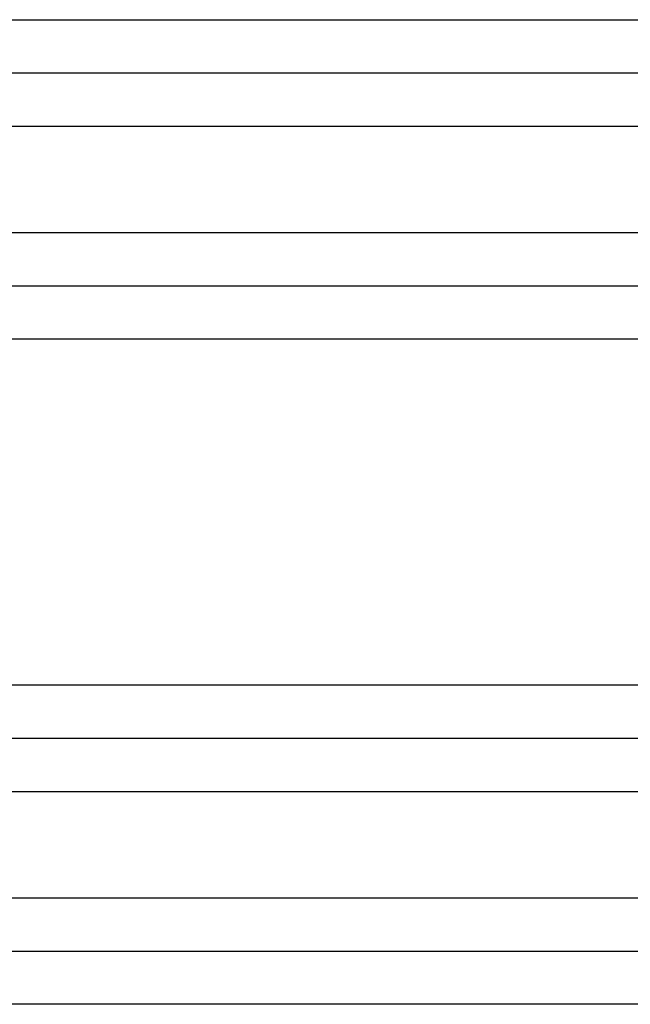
# Model space of a CAD drawing. Header units: inches. Extents: x -280 to 281, y -205 to 205.
# Tile 31 of 38: x 70 to 76, y 9 to 18. Entities that reach past the tile are written whole.
import ezdxf

# ---------------------------------------------------------------- set-up
doc = ezdxf.new("R2010")
doc.units = ezdxf.units.IN

# ---------------------------------------------------------------- blocks, each defined once
blk = doc.blocks.new('5222013340_00_G23_G27_BF_B14R_Motor_Bgr_63_EEXDe_1_1__1', base_point=(-96.5, -49.251))
at = {"color": 7, "linetype": 'Continuous'}
for p, q in [((131.5, 35.749), (166, 35.749)), ((131.5, 31.749), (166, 31.749)), ((131.5, 23.249), (166, 23.249)), ((131.5, 19.249), (166, 19.249))]:
    blk.add_line(p, q, dxfattribs=at)
at = {"color": 8, "linetype": 'Continuous'}
for points, knots in [([(131.5, 36.749), (131.523, 36.749), (131.571, 36.749), (137.344, 36.749), (148.821, 36.749), (160.274, 36.749), (166, 36.749)], [0, 0, 0, 0, 0.070953, 0.141853, 17.321142, 34.500431, 34.500431, 34.500431, 34.500431]), ([(131.5, 34.749), (131.524, 34.749), (131.571, 34.749), (137.344, 34.749), (148.821, 34.749), (160.274, 34.749), (166, 34.749)], [0, 0, 0, 0, 0.070572, 0.141174, 17.320464, 34.499753, 34.499753, 34.499753, 34.499753]), ([(131.5, 32.749), (131.524, 32.749), (131.571, 32.749), (137.344, 32.749), (148.821, 32.749), (160.274, 32.749), (166, 32.749)], [0, 0, 0, 0, 0.070479, 0.14101, 17.3203, 34.499589, 34.499589, 34.499589, 34.499589]), ([(166, 30.749), (160.274, 30.749), (148.821, 30.749), (137.344, 30.749), (131.571, 30.749), (131.524, 30.749), (131.5, 30.749)], [0, 0, 0, 0, 17.179289, 34.358579, 34.429322, 34.500075, 34.500075, 34.500075, 34.500075]), ([(131.5, 24.249), (131.523, 24.249), (131.571, 24.249), (137.344, 24.249), (148.821, 24.249), (160.274, 24.249), (166, 24.249)], [0, 0, 0, 0, 0.070953, 0.141853, 17.321142, 34.500431, 34.500431, 34.500431, 34.500431]), ([(131.5, 22.249), (131.524, 22.249), (131.571, 22.249), (137.344, 22.249), (148.821, 22.249), (160.274, 22.249), (166, 22.249)], [0, 0, 0, 0, 0.070572, 0.141174, 17.320464, 34.499753, 34.499753, 34.499753, 34.499753]), ([(131.5, 20.249), (131.524, 20.249), (131.571, 20.249), (137.344, 20.249), (148.821, 20.249), (160.274, 20.249), (166, 20.249)], [0, 0, 0, 0, 0.070479, 0.14101, 17.3203, 34.499589, 34.499589, 34.499589, 34.499589]), ([(166, 18.249), (160.274, 18.249), (148.821, 18.249), (137.344, 18.249), (131.571, 18.249), (131.524, 18.249), (131.5, 18.249)], [0, 0, 0, 0, 17.179289, 34.358579, 34.429322, 34.500075, 34.500075, 34.500075, 34.500075])]:
    blk.add_open_spline(points, degree=3, knots=knots, dxfattribs=at)
blk = doc.blocks.new('5222013340_00_G23_G27_BF_B14R_Motor_Bgr_63_EEXDe_1__2', base_point=(-96.5, -49.251))
blk.add_blockref('5222013340_00_G23_G27_BF_B14R_Motor_Bgr_63_EEXDe_1_1__1', (-96.5, -49.251))
blk = doc.blocks.new('VordansichtA_von_', base_point=(60.25, 50))
blk.add_blockref('5222013340_00_G23_G27_BF_B14R_Motor_Bgr_63_EEXDe_1__2', (-96.5, -49.251))

msp = doc.modelspace()

# ---------------------------------------------------------------- block references
at = {"xscale": 0.5, "yscale": 0.5, "zscale": 0.5}
msp.add_blockref('VordansichtA_von_', (30.125, 25), dxfattribs=at)

doc.saveas('drawing.dxf')
